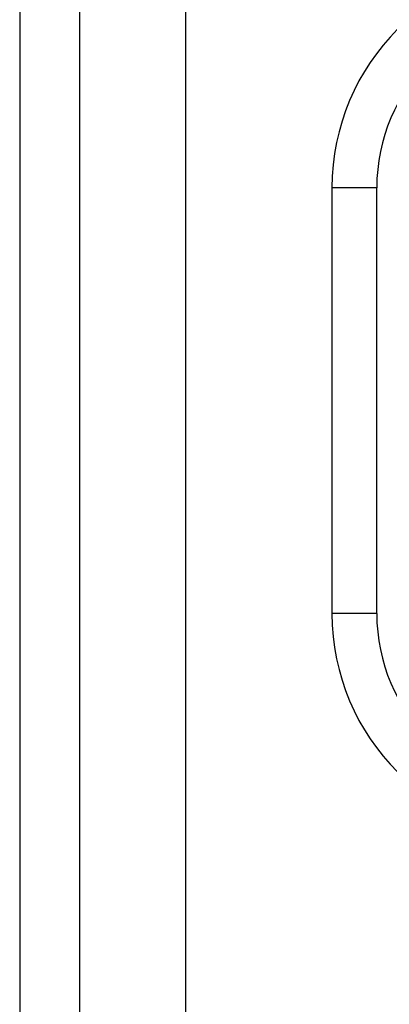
# Model space of a CAD drawing. Header units: inches. Extents: x 4 to 120, y 7 to 65.
# Tile 9 of 83: x 3.894 to 4.219, y 22.49 to 23.355. Entities that reach past the tile are written whole.
import ezdxf

# ---------------------------------------------------------------- set-up
doc = ezdxf.new("R2010")
doc.units = ezdxf.units.IN
doc.header["$MEASUREMENT"] = 0
doc.layers.add('Visible Edges(ANSI)', color=7, linetype='Continuous', lineweight=25)
doc.layers.add('Visible Tangent Edges(ANSI)', color=7, linetype='Continuous', lineweight=25)

msp = doc.modelspace()

# ---------------------------------------------------------------- linework, layer by layer
at = {"layer": 'Visible Edges(ANSI)'}
for p, q in [((3.89404, 48.42742), (3.89404, 18.91642)), ((3.94704, 18.91642), (3.94704, 48.42742)), ((4.16844, 23.20743), (4.16844, 22.83342))]:
    msp.add_line(p, q, dxfattribs=at)
for centre, start, end in [((4.36529, 23.20743), 90, 180), ((4.36529, 22.83342), 180, 270)]:
    msp.add_arc(centre, 0.19685, start, end, dxfattribs=at)
at = {"layer": 'Visible Tangent Edges(ANSI)'}
for p, q in [((4.04004, 18.91642), (4.04004, 48.42742)), ((4.20781, 23.20743), (4.16844, 23.20743)), ((4.20781, 22.83342), (4.20781, 23.20743)), ((4.20781, 22.83342), (4.16844, 22.83342))]:
    msp.add_line(p, q, dxfattribs=at)
for centre, start, end in [((4.36529, 23.20743), 90, 180), ((4.36529, 22.83342), 180, 270)]:
    msp.add_arc(centre, 0.15748, start, end, dxfattribs=at)

doc.saveas('drawing.dxf')
